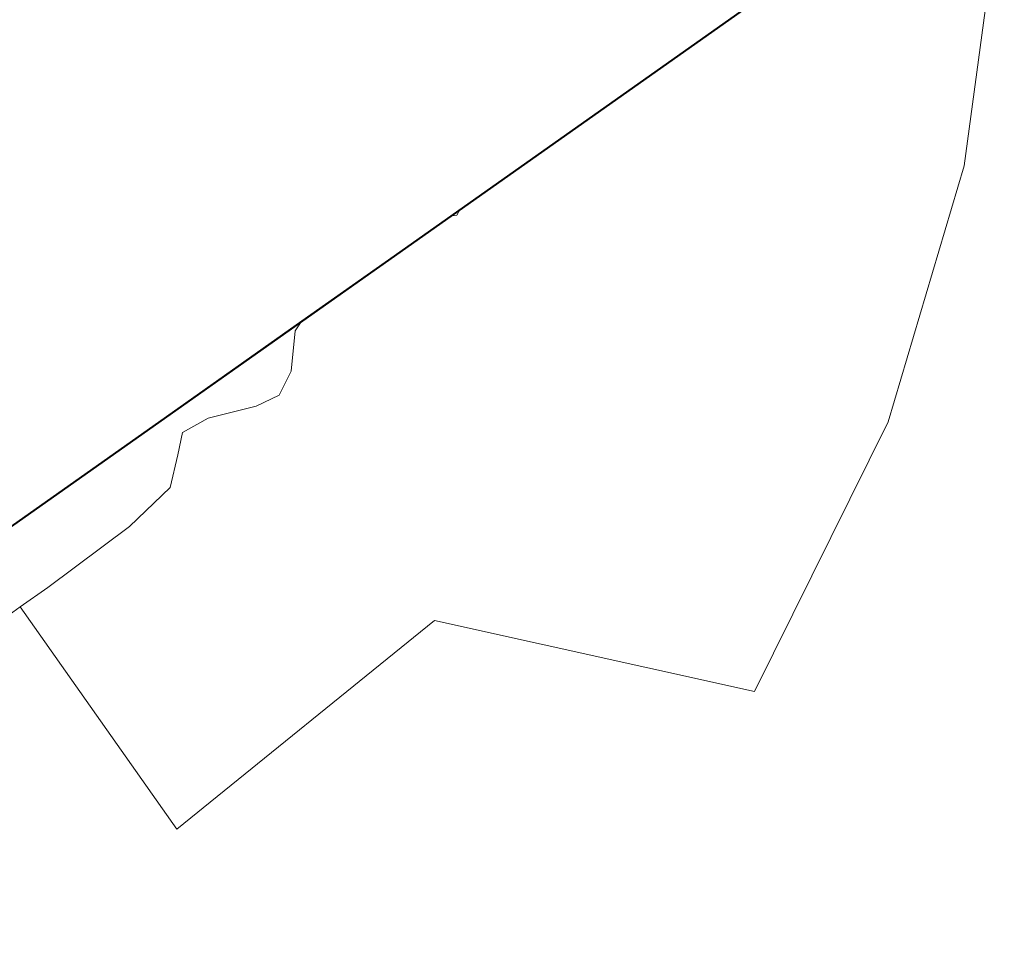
# Model space of a CAD drawing. Header units: metres. Extents: x 149090 to 149776, y 485756 to 486362.
# Tile 73 of 82: x 149584 to 149594, y 486337 to 486346. Entities that reach past the tile are written whole.
import ezdxf

# ---------------------------------------------------------------- set-up
doc = ezdxf.new("R2010")
doc.units = ezdxf.units.M
doc.header["$MEASUREMENT"] = 0
for name, color, linetype, lineweight in [('WVB-alg-onderhoek', 7, 'Continuous', 30), ('WVB-pen-brm-dik 018', 6, 'Continuous', 13), ('WVB-raster-60%', 253, 'Continuous', 30)]:
    doc.layers.add(name, color=color, linetype=linetype, lineweight=lineweight)

# ---------------------------------------------------------------- blocks, each defined once
blk = doc.blocks.new('INZET')
at = {"layer": 'WVB-pen-brm-dik 018'}
for p, q in [((-0.040195, 0), (-0.050244, 0)), ((-0.040195, 0), (-0.04042, -0.000086)), ((-0.04042, -0.000086), (-0.040195, 0)), ((-0.036548, 0), (-0.040195, 0)), ((-0.036431, -0.000055), (-0.036548, 0)), ((-0.036548, 0), (-0.036431, -0.000055)), ((-0.036321, 0), (-0.036548, 0)), ((-0.0201, 0), (-0.036321, 0)), ((-0.04042, -0.000086), (-0.040952, -0.000701)), ((-0.040952, -0.000701), (-0.04042, -0.000086)), ((-0.036321, 0), (-0.036431, -0.000055)), ((-0.036431, -0.000055), (-0.036321, 0)), ((-0.043442, -0.00045), (-0.043778, -0.000757)), ((-0.043778, -0.000757), (-0.043442, -0.00045)), ((-0.042854, -0.000506), (-0.043442, -0.00045)), ((-0.043442, -0.00045), (-0.042854, -0.000506)), ((-0.041931, -0.000869), (-0.042854, -0.000506)), ((-0.042854, -0.000506), (-0.041931, -0.000869)), ((-0.043778, -0.000757), (-0.044281, -0.001205)), ((-0.044281, -0.001205), (-0.043778, -0.000757)), ((-0.040952, -0.000701), (-0.041427, -0.000953)), ((-0.041427, -0.000953), (-0.040952, -0.000701)), ((-0.041427, -0.000953), (-0.041931, -0.000869)), ((-0.041931, -0.000869), (-0.041427, -0.000953)), ((-0.0454, -0.001373), (-0.047443, -0.001429)), ((-0.047443, -0.001429), (-0.0454, -0.001373)), ((-0.044281, -0.001205), (-0.0454, -0.001373)), ((-0.0454, -0.001373), (-0.044281, -0.001205)), ((-0.048118, -0.001429), (-0.048394, -0.001429)), ((-0.048394, -0.001429), (-0.048118, -0.001429)), ((-0.048118, -0.006883), (-0.048118, -0.001429)), ((-0.047443, -0.001429), (-0.048118, -0.001429)), ((-0.048118, -0.001429), (-0.048118, -0.006883)), ((-0.048118, -0.001429), (-0.047443, -0.001429)), ((-0.024666, -0.002015), (-0.027543, -0.005113)), ((-0.027543, -0.005113), (-0.024666, -0.002015)), ((-0.027543, -0.005113), (-0.031746, -0.008432)), ((-0.031746, -0.008432), (-0.027543, -0.005113)), ((-0.041481, -0.006441), (-0.048118, -0.006883)), ((-0.048118, -0.006883), (-0.041481, -0.006441)), ((-0.037056, -0.011308), (-0.041481, -0.006441)), ((-0.041481, -0.006441), (-0.037056, -0.011308)), ((-0.031746, -0.008432), (-0.037056, -0.011308)), ((-0.037056, -0.011308), (-0.031746, -0.008432))]:
    blk.add_line(p, q, dxfattribs=at)

msp = doc.modelspace()

# ---------------------------------------------------------------- linework, layer by layer
at = {"layer": 'WVB-alg-onderhoek', "lineweight": 40, "ltscale": 500}
msp.add_3dface([(149266.0511, 485765.9943), (149768.6553, 486120.415), (149603.259, 486354.9637), (149100.6548, 486000.543)], dxfattribs=at)

# ---------------------------------------------------------------- block references
at = {"layer": 'WVB-raster-60%', "xscale": 500.0000000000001, "yscale": 500.0000000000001, "zscale": 500.0000000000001, "rotation": 35.19028839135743}
msp.add_blockref('INZET', (149603.259, 486354.9637), dxfattribs=at)

doc.saveas('drawing.dxf')
